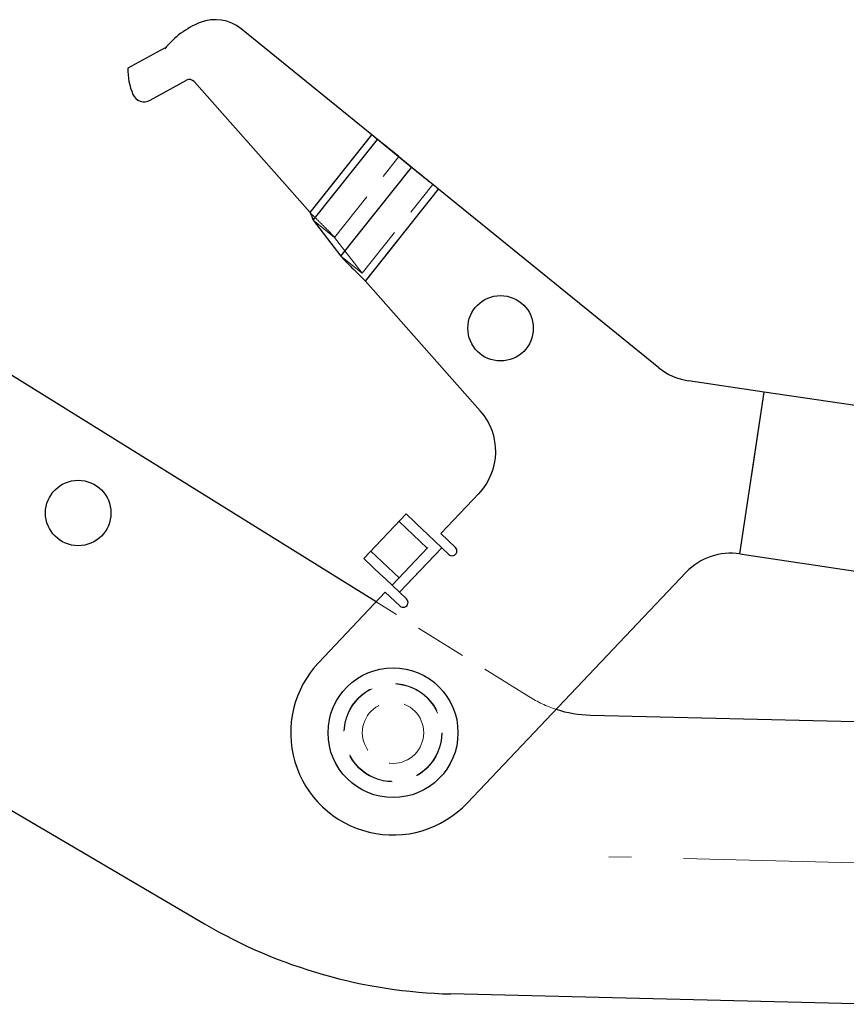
# Model space of a CAD drawing. Header units: millimetres. Extents: x 27 to 395, y 15 to 279.
# Tile 2 of 30: x 102 to 122, y 20 to 44. Entities that reach past the tile are written whole.
import ezdxf

# ---------------------------------------------------------------- set-up
doc = ezdxf.new("R2010")
doc.units = ezdxf.units.MM
doc.linetypes.add('CENTERX2', pattern=[20.32, 12.7, -2.54, 2.54, -2.54])
doc.linetypes.add('HIDDEN', pattern=[1.905, 1.27, -0.635])
doc.layers.add('FORMATO', color=179, linetype='Continuous')

msp = doc.modelspace()

# ---------------------------------------------------------------- linework, layer by layer
at = {"color": 7, "linetype": 'Continuous', "lineweight": 25}
for p, q in [((110.8102, 41.4542), (107.6138, 44.0467)), ((105.7418, 43.5745), (104.8488, 43.0839)), ((105.7534, 43.5615), (105.7418, 43.5745)), ((105.3931, 42.299), (106.2823, 42.7875)), ((106.4668, 42.7554), (109.3, 39.5547)), ((109.3, 39.5547), (110.8102, 41.4542)), ((109.3759, 39.3661), (110.9451, 41.3398)), ((111.7776, 40.659), (110.9451, 41.3398)), ((111.4709, 40.9218), (110.9451, 41.3398)), ((110.0507, 38.487), (111.7776, 40.659)), ((112.3034, 40.241), (111.7776, 40.659)), ((110.6524, 37.8804), (112.4383, 40.1266)), ((117.8202, 35.7615), (112.4383, 40.1266)), ((109.3759, 39.3661), (110.0507, 38.487)), ((110.6524, 37.8804), (113.4608, 34.7076)), ((110.9163, 30.0353), (100.3644, 36.5912)), ((120.3943, 35.1668), (118.5437, 35.4429)), ((119.804, 31.2106), (120.3943, 35.1668)), ((141.8757, 31.9617), (120.3943, 35.1668)), ((113.4259, 32.6812), (112.4989, 31.7039)), ((110.614, 31.0971), (111.6462, 32.1854)), ((112.4989, 31.7039), (112.8526, 31.3684)), ((112.5169, 31.3596), (111.4846, 30.2713)), ((112.6892, 31.1961), (112.5169, 31.3596)), ((119.804, 31.2106), (140.5897, 28.1093)), ((113.1416, 25.116), (118.4944, 30.7593)), ((111.1398, 30.271), (109.514, 28.5569)), ((111.4935, 29.9355), (111.1398, 30.271)), ((111.4846, 30.2713), (111.6569, 30.1078)), ((97.8849, 27.3511), (106.7198, 22.1653)), ((116.1554, 27.2672), (123.1984, 27.0936)), ((123.0297, 20.1957), (112.7395, 20.4492))]:
    msp.add_line(p, q, dxfattribs=at)
at = {"color": 7, "linetype": 'HIDDEN', "lineweight": 18}
for p, q in [((109.3, 39.5547), (110.8102, 41.4542)), ((109.9017, 38.948), (111.4709, 40.9218)), ((112.3034, 40.241), (111.4709, 40.9218)), ((110.5765, 38.069), (112.3034, 40.241)), ((110.6524, 37.8804), (112.4383, 40.1266)), ((109.3759, 39.3661), (109.9017, 38.948)), ((109.9017, 38.948), (110.5765, 38.069)), ((110.0507, 38.487), (110.5765, 38.069)), ((119.804, 31.2106), (120.3943, 35.1668)), ((111.4742, 32.004), (112.1634, 31.3502)), ((111.3032, 30.4433), (112.3355, 31.5316)), ((112.5169, 31.3596), (111.4846, 30.2713)), ((111.4753, 30.6247), (110.786, 31.2785)), ((114.6461, 27.718), (110.9163, 30.0353))]:
    msp.add_line(p, q, dxfattribs=at)
at = {"color": 7, "linetype": 'Continuous', "lineweight": 25, "flags": 128}
for points in [[(111.6462, 32.1854), (111.663, 32.1695), (111.7125, 32.1225), (111.793, 32.0462), (111.9012, 31.9435), (112.0332, 31.8184), (112.1837, 31.6756), (112.347, 31.5207), (112.5169, 31.3596)], [(111.4846, 30.2713), (111.3147, 30.4324), (111.1514, 30.5873), (111.0009, 30.7301), (110.869, 30.8552), (110.7607, 30.9579), (110.6802, 31.0342), (110.6307, 31.0812), (110.614, 31.0971)]]:
    msp.add_lwpolyline(points, dxfattribs=at)
at = {"color": 7, "linetype": 'Continuous', "lineweight": 25}
for centre, radius in [((113.9562, 36.7255), 0.8), ((103.6363, 32.2086), 0.8), ((111.3278, 26.8364), 1.5875)]:
    msp.add_circle(centre, radius, dxfattribs=at)
at = {"color": 7, "linetype": 'HIDDEN', "lineweight": 18}
for radius in [1.2, 1.1906, 0.75]:
    msp.add_circle((111.3278, 26.8364), radius, dxfattribs=at)
at = {"color": 7, "linetype": 'Continuous', "lineweight": 25}
for centre, radius, start, end in [((107.3795, 42.2664), 2.0789, 111.51371, 141.4642), ((106.9838, 43.2701), 1, 50.95534, 111.51371), ((106.3916, 43.0511), 1.5432, 178.78201, 203.16958), ((106.3545, 42.656), 0.15, 41.51371, 118.78147), ((105.2487, 42.562), 0.3, 203.16958, 298.78147), ((118.7651, 36.9265), 1.5, 230.95534, 261.51371), ((112.3376, 33.7134), 1.5, 316.51371, 41.51371), ((112.7709, 31.2823), 0.1188, 226.51371, 46.51371), ((119.5827, 29.727), 1.5, 81.51371, 136.51371), ((111.5752, 30.0217), 0.1188, 226.51371, 46.51371), ((111.3278, 26.8364), 2.5, 136.51371, 316.51371), ((116.2293, 30.2663), 3, 252.2798, 268.58844), ((113.0474, 32.9455), 12.5, 239.58844, 268.58844)]:
    msp.add_arc(centre, radius, start, end, dxfattribs=at)
at = {"color": 7, "linetype": 'HIDDEN', "lineweight": 18}
msp.add_arc((116.2293, 30.2663), 3, 238.14761, 252.2798, dxfattribs=at)
at = {"color": 7, "linetype": 'Continuous', "lineweight": 25}
for points, knots in [([(110.9451, 41.3398), (110.9358, 41.3478), (110.9172, 41.3637), (110.8838, 41.3921), (110.8478, 41.4225), (110.8227, 41.4436), (110.8102, 41.4542)], [0, 0, 0, 0, 0.2500048, 0.5000071, 0.7500001, 1, 1, 1, 1]), ([(111.4709, 40.9218), (111.4253, 40.9587), (111.334, 41.0325), (111.1699, 41.1646), (110.9938, 41.3064), (110.8714, 41.4049), (110.8102, 41.4542)], [0, 0, 0, 0, 0.24999985, 0.50000149, 0.74999974, 1, 1, 1, 1]), ([(112.4383, 40.1266), (112.3771, 40.1759), (112.2547, 40.2744), (112.0786, 40.4162), (111.9145, 40.5484), (111.8232, 40.6222), (111.7776, 40.659)], [0, 0, 0, 0, 0.2500005, 0.499999, 0.7499998, 1, 1, 1, 1]), ([(109.3, 39.5547), (109.3155, 39.521), (109.3465, 39.4536), (109.3661, 39.3953), (109.3759, 39.3661)], [0, 0, 0, 0, 0.5000004, 1, 1, 1, 1]), ([(110.0507, 38.487), (110.0915, 38.4439), (110.1729, 38.3578), (110.3222, 38.207), (110.4835, 38.0467), (110.5961, 37.9358), (110.6524, 37.8804)], [0, 0, 0, 0, 0.2499989, 0.5000016, 0.7500013, 1, 1, 1, 1])]:
    msp.add_open_spline(points, degree=3, knots=knots, dxfattribs=at)
at = {"color": 7, "linetype": 'HIDDEN', "lineweight": 18}
msp.add_open_spline([(109.3, 39.5547), (109.3563, 39.4993), (109.4689, 39.3884), (109.6302, 39.228), (109.7795, 39.0773), (109.861, 38.9911), (109.9017, 38.948)], degree=3, knots=[0, 0, 0, 0, 0.2499978, 0.5000006, 0.7499999, 1, 1, 1, 1], dxfattribs=at)
at = {"layer": 'FORMATO', "color": 7, "linetype": 'CENTERX2', "lineweight": 18, "ltscale": 0.5}
msp.add_line((145.0898, 23.1031), (116.5985, 23.8052), dxfattribs=at)

doc.saveas('drawing.dxf')
